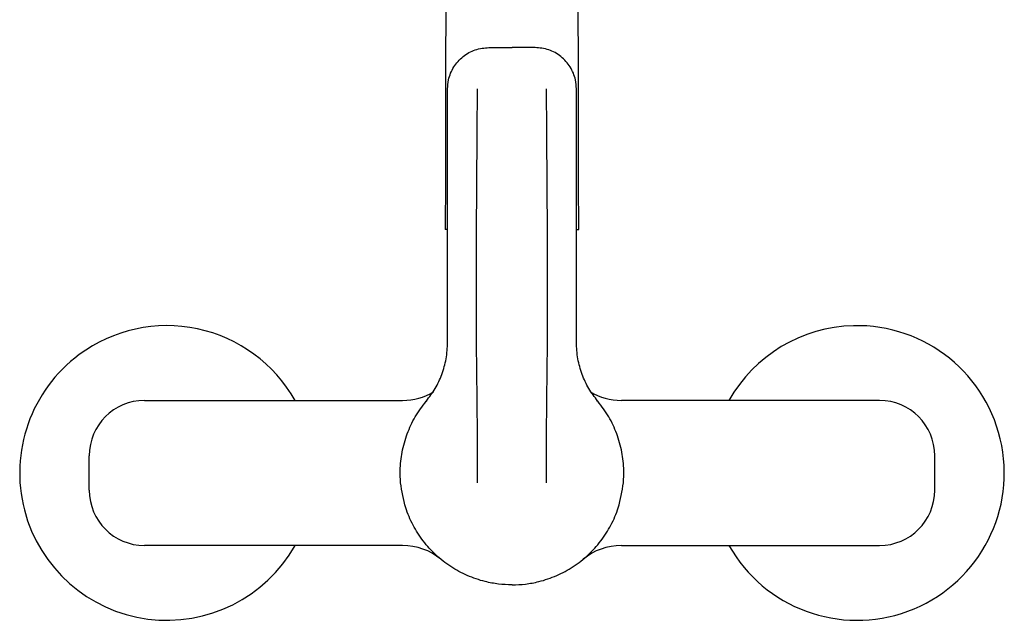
# Model space of a CAD drawing. Header units: millimetres. Extents: x 4289.006 to 4289.22, y 1598.803 to 1599.064.
# Tile 1 of 5: x 4289.006 to 4289.22, y 1598.803 to 1598.934. Entities that reach past the tile are written whole.
import ezdxf

# ---------------------------------------------------------------- set-up
doc = ezdxf.new("R2010")
doc.units = ezdxf.units.MM
doc.layers.add('SANINDUSA', color=3, linetype='Continuous')

msp = doc.modelspace()

# ---------------------------------------------------------------- linework, layer by layer
at = {"layer": 'SANINDUSA'}
for p, q in [((4289.108132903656, 1598.927465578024), (4289.113132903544, 1598.927465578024)), ((4289.118132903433, 1598.927465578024), (4289.113132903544, 1598.927465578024)), ((4289.099132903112, 1598.91844700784), (4289.099132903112, 1598.918465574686)), ((4289.127132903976, 1598.91844700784), (4289.127132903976, 1598.918465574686)), ((4289.099132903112, 1598.887954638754), (4289.098632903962, 1598.887954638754)), ((4289.127132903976, 1598.887954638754), (4289.127632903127, 1598.887954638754)), ((4289.033248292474, 1598.850804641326), (4289.089368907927, 1598.850804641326)), ((4289.094482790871, 1598.850632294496), (4289.094518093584, 1598.850674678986)), ((4289.131783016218, 1598.850632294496), (4289.131747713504, 1598.850674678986)), ((4289.193017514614, 1598.850804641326), (4289.136896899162, 1598.850804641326)), ((4289.021248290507, 1598.831304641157), (4289.021248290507, 1598.838804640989)), ((4289.205017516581, 1598.831304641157), (4289.205017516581, 1598.838804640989)), ((4289.089368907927, 1598.819304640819), (4289.033248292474, 1598.819304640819)), ((4289.136896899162, 1598.819304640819), (4289.193017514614, 1598.819304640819))]:
    msp.add_line(p, q, dxfattribs=at)
for centre, radius, start, end in [((4289.038132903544, 1598.835054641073), 0.03200000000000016, 29.48446128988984, 126.5467829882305), ((4289.188132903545, 1598.835054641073), 0.03200000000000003, 209.4844612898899, 91.4356019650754), ((4289.188132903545, 1598.835054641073), 0.03200000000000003, 91.4356019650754, 150.5155387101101), ((4289.038132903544, 1598.835054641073), 0.03200000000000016, 126.5467829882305, 330.5155387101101), ((4289.089368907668, 1598.863804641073), 0.01300000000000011, 270, 301.1455939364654), ((4289.136896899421, 1598.863804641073), 0.01300000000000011, 238.8544060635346, 270), ((4289.033248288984, 1598.838804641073), 0.01200000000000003, 90, 180), ((4289.193017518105, 1598.838804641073), 0.01200000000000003, 0, 90), ((4289.033248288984, 1598.831304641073), 0.01200000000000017, 180, 270), ((4289.193017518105, 1598.831304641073), 0.01200000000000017, 270, 0), ((4289.089368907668, 1598.806304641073), 0.0130000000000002, 50.42375727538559, 90), ((4289.136896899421, 1598.806304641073), 0.0130000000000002, 90, 129.5762427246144)]:
    msp.add_arc(centre, radius, start, end, dxfattribs=at)
for points, knots in [([(4289.09912037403, 1599.052909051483), (4289.099112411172, 1599.0525088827), (4289.099096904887, 1599.051729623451), (4289.099074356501, 1599.049660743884), (4289.0990531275, 1599.047091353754), (4289.099033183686, 1599.044028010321), (4289.099014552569, 1599.040624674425), (4289.09899716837, 1599.036979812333), (4289.098981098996, 1599.033225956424), (4289.09896572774, 1599.029309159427), (4289.098951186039, 1599.025312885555), (4289.098937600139, 1599.021329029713), (4289.098925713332, 1599.017656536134), (4289.098915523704, 1599.014374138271), (4289.09890702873, 1599.011546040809), (4289.098899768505, 1599.009065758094), (4289.098892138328, 1599.006403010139), (4289.098882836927, 1599.003075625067), (4289.098871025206, 1598.998717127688), (4289.098857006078, 1598.99336061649), (4289.098840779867, 1598.986923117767), (4289.098822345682, 1598.97931766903), (4289.098803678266, 1598.971306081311), (4289.098785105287, 1598.963061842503), (4289.098766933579, 1598.95476411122), (4289.098747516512, 1598.945655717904), (4289.098726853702, 1598.935714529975), (4289.09870494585, 1598.924926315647), (4289.098681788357, 1598.9132873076), (4289.098657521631, 1598.900862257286), (4289.098640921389, 1598.892334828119), (4289.098632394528, 1598.887954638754)], [0, 0, 0, 0, 0.04988578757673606, 0.0971439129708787, 0.1416860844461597, 0.1833790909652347, 0.2221393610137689, 0.2579006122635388, 0.2907690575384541, 0.3208247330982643, 0.3518050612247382, 0.3792543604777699, 0.4032184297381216, 0.4237288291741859, 0.4408071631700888, 0.4544676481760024, 0.4675052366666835, 0.4867884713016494, 0.5104833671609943, 0.5385902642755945, 0.5711182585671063, 0.6080901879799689, 0.6495485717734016, 0.6836314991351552, 0.7203224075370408, 0.7596829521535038, 0.8017972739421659, 0.8467795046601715, 0.8947833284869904, 0.9459545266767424, 1, 1, 1, 1]), ([(4289.12763341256, 1598.887954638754), (4289.127625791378, 1598.891868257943), (4289.127610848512, 1598.899541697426), (4289.127588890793, 1598.910801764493), (4289.127567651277, 1598.921530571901), (4289.12754723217, 1598.931660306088), (4289.127527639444, 1598.941182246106), (4289.127508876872, 1598.950096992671), (4289.127490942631, 1598.9584109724), (4289.127472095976, 1598.96691961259), (4289.127452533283, 1598.975468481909), (4289.127432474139, 1598.983893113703), (4289.127413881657, 1598.991381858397), (4289.127396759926, 1598.997988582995), (4289.127381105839, 1599.003770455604), (4289.127366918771, 1599.008785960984), (4289.127353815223, 1599.013223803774), (4289.127340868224, 1599.017421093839), (4289.127327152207, 1599.021654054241), (4289.127312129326, 1599.026023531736), (4289.127295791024, 1599.030445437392), (4289.127278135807, 1599.034821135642), (4289.127259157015, 1599.039038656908), (4289.127238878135, 1599.042961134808), (4289.127217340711, 1599.04644741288), (4289.127194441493, 1599.049358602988), (4289.127170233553, 1599.051657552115), (4289.127153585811, 1599.052505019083), (4289.127145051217, 1599.052939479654)], [0, 0, 0, 0, 0.04828193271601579, 0.09466646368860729, 0.1388592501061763, 0.1809227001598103, 0.2209752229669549, 0.2591092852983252, 0.2953968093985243, 0.3298934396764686, 0.373171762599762, 0.4134170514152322, 0.450680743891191, 0.4849970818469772, 0.5163871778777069, 0.5448622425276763, 0.5704257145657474, 0.5954008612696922, 0.6230377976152, 0.6533923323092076, 0.6865121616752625, 0.7224622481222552, 0.761330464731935, 0.8032347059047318, 0.8482118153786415, 0.896078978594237, 0.946724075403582, 1, 1, 1, 1]), ([(4289.099132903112, 1598.918465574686), (4289.09917680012, 1598.919131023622), (4289.099287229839, 1598.920805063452), (4289.100368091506, 1598.923336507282), (4289.102404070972, 1598.925618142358), (4289.105100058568, 1598.9271676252), (4289.107121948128, 1598.927366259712), (4289.108132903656, 1598.927465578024)], [0, 0, 0, 0, 0.1416458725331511, 0.3563321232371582, 0.5709711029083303, 0.7854832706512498, 1, 1, 1, 1]), ([(4289.127132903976, 1598.918465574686), (4289.127089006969, 1598.919131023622), (4289.12697857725, 1598.920805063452), (4289.125897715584, 1598.923336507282), (4289.123861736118, 1598.925618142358), (4289.121165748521, 1598.9271676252), (4289.119143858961, 1598.927366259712), (4289.118132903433, 1598.927465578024)], [0, 0, 0, 0, 0.1416458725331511, 0.3563321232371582, 0.5709711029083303, 0.7854832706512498, 1, 1, 1, 1]), ([(4289.099132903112, 1598.863453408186), (4289.099132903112, 1598.875347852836), (4289.099132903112, 1598.893679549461), (4289.099132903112, 1598.912010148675), (4289.099132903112, 1598.91844701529)], [0, 0, 0, 0, 0.6488458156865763, 0.9999999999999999, 0.9999999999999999, 0.9999999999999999, 0.9999999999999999]), ([(4289.105632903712, 1598.83294182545), (4289.105633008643, 1598.837766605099), (4289.10563321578, 1598.847290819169), (4289.105411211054, 1598.861544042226), (4289.105355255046, 1598.87809798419), (4289.105488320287, 1598.897087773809), (4289.10558468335, 1598.911335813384), (4289.105632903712, 1598.918465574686)], [0, 0, 0, 0, 0.1692495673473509, 0.3341021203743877, 0.4998964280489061, 0.7497466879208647, 1, 1, 1, 1]), ([(4289.120632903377, 1598.83294182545), (4289.120632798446, 1598.837766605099), (4289.12063259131, 1598.847290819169), (4289.120854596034, 1598.861544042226), (4289.120910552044, 1598.87809798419), (4289.120777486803, 1598.897087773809), (4289.12068112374, 1598.911335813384), (4289.120632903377, 1598.918465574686)], [0, 0, 0, 0, 0.1692495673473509, 0.3341021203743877, 0.4998964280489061, 0.7497466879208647, 1, 1, 1, 1]), ([(4289.127132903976, 1598.863453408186), (4289.127132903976, 1598.875347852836), (4289.127132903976, 1598.893679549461), (4289.127132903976, 1598.912010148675), (4289.127132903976, 1598.91844701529)], [0, 0, 0, 0, 0.6488458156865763, 0.9999999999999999, 0.9999999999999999, 0.9999999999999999, 0.9999999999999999]), ([(4289.094518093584, 1598.850674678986), (4289.095184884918, 1598.851560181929), (4289.096537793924, 1598.85335685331), (4289.097968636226, 1598.856475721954), (4289.098947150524, 1598.859870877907), (4289.099070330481, 1598.862246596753), (4289.099132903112, 1598.863453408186)], [0, 0, 0, 0, 0.2395864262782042, 0.4861170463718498, 0.7389590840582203, 1, 1, 1, 1]), ([(4289.131747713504, 1598.850674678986), (4289.131080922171, 1598.851560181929), (4289.129728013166, 1598.85335685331), (4289.128297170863, 1598.856475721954), (4289.127318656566, 1598.859870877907), (4289.127195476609, 1598.862246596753), (4289.127132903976, 1598.863453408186)], [0, 0, 0, 0, 0.2395864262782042, 0.4861170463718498, 0.7389590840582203, 1, 1, 1, 1]), ([(4289.088924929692, 1598.83294182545), (4289.088876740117, 1598.833824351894), (4289.088755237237, 1598.836049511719), (4289.089160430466, 1598.839660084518), (4289.090264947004, 1598.843589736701), (4289.092002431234, 1598.847345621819), (4289.093648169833, 1598.849526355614), (4289.094482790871, 1598.850632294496)], [0, 0, 0, 0, 0.1393999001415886, 0.3514762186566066, 0.5696877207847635, 0.7817711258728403, 1, 1, 1, 1]), ([(4289.137340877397, 1598.83294182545), (4289.137389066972, 1598.833824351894), (4289.137510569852, 1598.836049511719), (4289.137105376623, 1598.839660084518), (4289.136000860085, 1598.843589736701), (4289.134263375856, 1598.847345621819), (4289.132617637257, 1598.849526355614), (4289.131783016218, 1598.850632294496)], [0, 0, 0, 0, 0.1393999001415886, 0.3514762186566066, 0.5696877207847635, 0.7817711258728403, 1, 1, 1, 1]), ([(4289.113132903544, 1598.810754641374), (4289.112150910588, 1598.810789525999), (4289.110186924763, 1598.810859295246), (4289.106906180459, 1598.811481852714), (4289.10337644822, 1598.812676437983), (4289.099754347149, 1598.814628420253), (4289.096520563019, 1598.817169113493), (4289.093744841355, 1598.820207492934), (4289.091545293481, 1598.823677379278), (4289.089694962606, 1598.827907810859), (4289.089206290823, 1598.831102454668), (4289.088924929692, 1598.83294182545)], [0, 0, 0, 0, 0.08176498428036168, 0.1635299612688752, 0.2772240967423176, 0.390918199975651, 0.5046123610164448, 0.6183064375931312, 0.732000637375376, 0.8456947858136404, 1, 1, 1, 1]), ([(4289.113132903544, 1598.810754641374), (4289.114114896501, 1598.810789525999), (4289.116078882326, 1598.810859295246), (4289.11935962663, 1598.811481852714), (4289.12288935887, 1598.812676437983), (4289.12651145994, 1598.814628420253), (4289.12974524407, 1598.817169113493), (4289.132520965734, 1598.820207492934), (4289.134720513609, 1598.823677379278), (4289.136570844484, 1598.827907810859), (4289.137059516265, 1598.831102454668), (4289.137340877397, 1598.83294182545)], [0, 0, 0, 0, 0.08176498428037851, 0.1635299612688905, 0.2772240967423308, 0.3909181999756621, 0.5046123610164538, 0.6183064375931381, 0.7320006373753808, 0.8456947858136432, 1, 1, 1, 1])]:
    msp.add_open_spline(points, degree=3, knots=knots, dxfattribs=at)
for points in [[(4289.089368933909, 1598.850804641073), (4289.089368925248, 1598.850804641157), (4289.089368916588, 1598.850804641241), (4289.089368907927, 1598.850804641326)], [(4289.089368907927, 1598.819304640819), (4289.089368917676, 1598.819304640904), (4289.089368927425, 1598.819304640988), (4289.089368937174, 1598.819304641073)]]:
    msp.add_open_spline(points, degree=3, dxfattribs=at)

doc.saveas('drawing.dxf')
